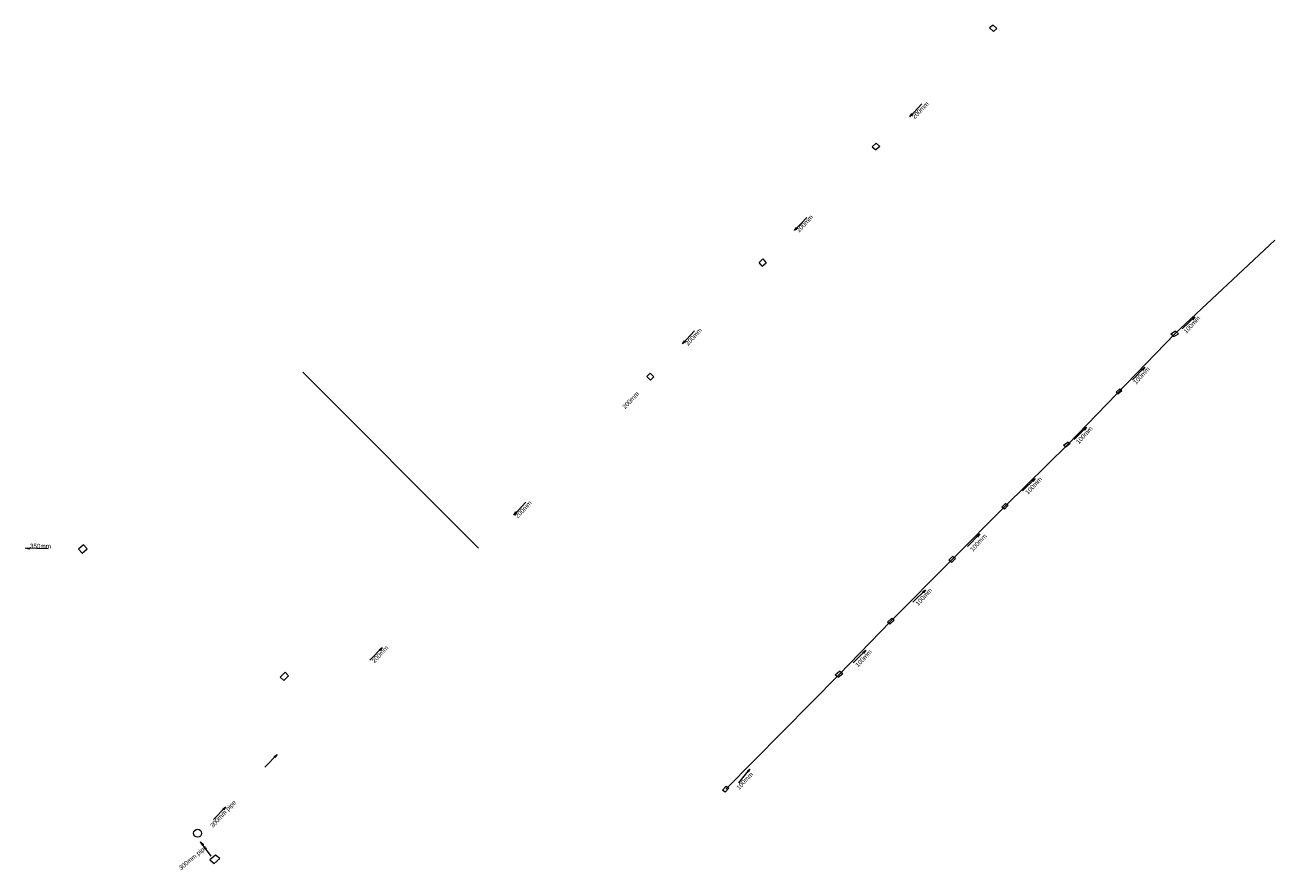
# Model space of a CAD drawing. Header units: millimetres. Extents: x -79464 to -76785, y -3788209 to -3782955.
# Tile 15 of 88: x -78896 to -78785, y -3785047 to -3784972. Entities that reach past the tile are written whole.
import ezdxf
from ezdxf.enums import TextEntityAlignment as Align
from ezdxf.lldxf.tags import DXFTag

# ---------------------------------------------------------------- set-up
doc = ezdxf.new("R2010")
doc.units = ezdxf.units.MM
doc.header["$LTSCALE"] = 8
doc.header["$MEASUREMENT"] = 0
doc.layers.add('STORMWATER MANHOLE', color=7, linetype='Continuous')
doc.styles.add('Style-Arial', font='arial.ttf')
tags = doc.linetypes.add('DASHED0', pattern=[1, 0.5, -0.5]).pattern_tags.tags
tags[6:7] = [DXFTag(74, 4), DXFTag(75, 0), DXFTag(340, '0'), DXFTag(46, 0.0), DXFTag(50, 0.0), DXFTag(44, 0.0), DXFTag(45, 0.0)]
tags[4:5] = [DXFTag(74, 4), DXFTag(75, 0), DXFTag(340, '0'), DXFTag(46, 0.0), DXFTag(50, 0.0), DXFTag(44, 0.0), DXFTag(45, 0.0)]

msp = doc.modelspace()

# ---------------------------------------------------------------- linework, layer by layer
at = {"layer": 'STORMWATER MANHOLE', "color": 216, "lineweight": 15}
for p, q in [((-78810.2, -3784972.33, 2.76), (-78810.51, -3784972.57, 2.77)), ((-78810.18, -3784972.89, 2.76), (-78810.51, -3784972.57, 2.77)), ((-78810.2, -3784972.33, 2.77), (-78809.87, -3784972.65, 2.76)), ((-78810.18, -3784972.89, 2.77), (-78809.87, -3784972.65, 2.76)), ((-78820.91, -3784983.11, 2.77), (-78820.56, -3784982.79, 2.76)), ((-78820.25, -3784983.08, 2.77), (-78820.56, -3784982.79, 2.76)), ((-78820.91, -3784983.11, 2.76), (-78820.59, -3784983.4, 2.77)), ((-78820.25, -3784983.08, 2.76), (-78820.59, -3784983.4, 2.77)), ((-78830.6, -3784993.06, 2.77), (-78830.94, -3784993.36, 2.76)), ((-78830.66, -3784993.69, 2.77), (-78830.94, -3784993.36, 2.76)), ((-78830.66, -3784993.69, 2.76), (-78830.31, -3784993.39, 2.77)), ((-78830.6, -3784993.06, 2.76), (-78830.31, -3784993.39, 2.77)), ((-78794.04, -3784999.45, 4.6), (-78794.44, -3784999.71, 4.69)), ((-78794.04, -3784999.45, 4.69), (-78793.77, -3784999.68, 4.6)), ((-78794.17, -3784999.94, 4.6), (-78794.44, -3784999.71, 4.69)), ((-78794.17, -3784999.94, 4.69), (-78793.77, -3784999.68, 4.6)), ((-78840.88, -3785003.47, 2.77), (-78840.58, -3785003.17, 2.76)), ((-78840.88, -3785003.47, 2.76), (-78840.57, -3785003.79, 2.77)), ((-78840.27, -3785003.49, 2.77), (-78840.58, -3785003.17, 2.76)), ((-78840.27, -3785003.49, 2.76), (-78840.57, -3785003.79, 2.77)), ((-78798.96, -3785004.57, 3.32), (-78799.3, -3785004.86, 3.28)), ((-78799.15, -3785005.02, 3.32), (-78799.3, -3785004.86, 3.28)), ((-78799.15, -3785005.02, 3.28), (-78798.8, -3785004.72, 3.32)), ((-78798.96, -3785004.57, 3.28), (-78798.8, -3785004.72, 3.32)), ((-78803.95, -3785009.57, 4.69), (-78803.59, -3785009.28, 4.6)), ((-78803.38, -3785009.41, 4.6), (-78803.74, -3785009.7, 4.69)), ((-78803.38, -3785009.41, 4.69), (-78803.59, -3785009.28, 4.6)), ((-78803.95, -3785009.57, 4.6), (-78803.74, -3785009.7, 4.69)), ((-78809.11, -3785014.72, 4.6), (-78809.44, -3785015.06, 4.69)), ((-78809.19, -3785015.22, 4.69), (-78808.86, -3785014.88, 4.6)), ((-78809.11, -3785014.72, 4.69), (-78808.86, -3785014.88, 4.6)), ((-78809.19, -3785015.22, 4.6), (-78809.44, -3785015.06, 4.69)), ((-78890.81, -3785018.39, 6.73), (-78891.26, -3785018.78, 6.77)), ((-78890.92, -3785019.13, 6.73), (-78891.26, -3785018.78, 6.77)), ((-78890.92, -3785019.13, 6.77), (-78890.48, -3785018.74, 6.73)), ((-78890.81, -3785018.39, 6.77), (-78890.48, -3785018.74, 6.73)), ((-78814.13, -3785019.74, 4.69), (-78813.81, -3785019.43, 4.6)), ((-78814.13, -3785019.74, 4.6), (-78813.86, -3785019.92, 4.69)), ((-78813.54, -3785019.61, 4.6), (-78813.86, -3785019.92, 4.69)), ((-78813.54, -3785019.61, 4.69), (-78813.81, -3785019.43, 4.6)), ((-78819.17, -3785024.9, 4.6), (-78819.56, -3785025.24, 4.69)), ((-78819.17, -3785024.9, 4.69), (-78818.96, -3785025.08, 4.6)), ((-78819.35, -3785025.42, 4.6), (-78819.56, -3785025.24, 4.69)), ((-78819.35, -3785025.42, 4.69), (-78818.96, -3785025.08, 4.6)), ((-78873.37, -3785030.12, 4.69), (-78872.95, -3785029.69, 4.6)), ((-78873.37, -3785030.12, 4.6), (-78873.05, -3785030.42, 4.69)), ((-78872.63, -3785029.99, 4.6), (-78873.05, -3785030.42, 4.69)), ((-78872.63, -3785029.99, 4.69), (-78872.95, -3785029.69, 4.6)), ((-78823.79, -3785029.6, 4.69), (-78824.19, -3785029.93, 4.6)), ((-78823.94, -3785030.13, 4.69), (-78824.19, -3785029.93, 4.6)), ((-78823.94, -3785030.13, 4.6), (-78823.53, -3785029.8, 4.69)), ((-78823.79, -3785029.6, 4.6), (-78823.53, -3785029.8, 4.69)), ((-78833.87, -3785039.78, 4.6), (-78834.18, -3785040.13, 4.69)), ((-78833.95, -3785040.31, 4.6), (-78834.18, -3785040.13, 4.69)), ((-78833.95, -3785040.31, 4.69), (-78833.63, -3785039.96, 4.6)), ((-78833.87, -3785039.78, 4.69), (-78833.63, -3785039.96, 4.6))]:
    msp.add_line(p, q, dxfattribs=at)
at = {"layer": 'STORMWATER MANHOLE', "color": 216, "linetype": 'DASHED0', "lineweight": 15}
msp.add_line((-78855.8, -3785018.7, 2.75), (-78871.36, -3785003.1), dxfattribs=at)
at = {"layer": 'STORMWATER MANHOLE', "color": 216, "lineweight": 15}
for points in [[(-78816.52, -3784979.31), (-78817.59, -3784980.45), (-78817.41, -3784980.17), (-78817.34, -3784980.25), (-78817.59, -3784980.45)], [(-78826.72, -3784989.39), (-78827.79, -3784990.53), (-78827.61, -3784990.26), (-78827.54, -3784990.34), (-78827.79, -3784990.53)], [(-78833.89, -3785040.05), (-78823.83, -3785029.87), (-78819.28, -3785025.18), (-78813.83, -3785019.69), (-78809.1, -3785014.94), (-78803.59, -3785009.49), (-78794.07, -3784999.66), (-78785.22, -3784991.4)], [(-78793.45, -3784999.25), (-78792.31, -3784998.19), (-78792.51, -3784998.45), (-78792.57, -3784998.37), (-78792.31, -3784998.19)], [(-78836.65, -3784999.44), (-78837.72, -3785000.58), (-78837.54, -3785000.3), (-78837.47, -3785000.38), (-78837.72, -3785000.58)], [(-78797.85, -3785003.78), (-78796.76, -3785002.66), (-78796.95, -3785002.93), (-78797.02, -3785002.85), (-78796.76, -3785002.66)], [(-78803.03, -3785009.07), (-78801.92, -3785007.97), (-78802.11, -3785008.24), (-78802.18, -3785008.16), (-78801.92, -3785007.97)], [(-78807.59, -3785013.61), (-78806.48, -3785012.51), (-78806.67, -3785012.78), (-78806.74, -3785012.7), (-78806.48, -3785012.51)], [(-78851.6, -3785014.62), (-78852.67, -3785015.75), (-78852.49, -3785015.48), (-78852.41, -3785015.56), (-78852.67, -3785015.75)], [(-78812.48, -3785018.55), (-78811.39, -3785017.43), (-78811.57, -3785017.7), (-78811.64, -3785017.62), (-78811.39, -3785017.43)], [(-78893.95, -3785018.74), (-78895.99, -3785018.69), (-78895.64, -3785018.65), (-78895.64, -3785018.78), (-78895.99, -3785018.69)], [(-78817.3, -3785023.48), (-78816.19, -3785022.38), (-78816.38, -3785022.65), (-78816.45, -3785022.57), (-78816.19, -3785022.38)], [(-78865.43, -3785028.62), (-78864.34, -3785027.5), (-78864.53, -3785027.77), (-78864.6, -3785027.69), (-78864.34, -3785027.5)], [(-78822.6, -3785028.84), (-78821.49, -3785027.74), (-78821.68, -3785028.01), (-78821.75, -3785027.93), (-78821.49, -3785027.74)], [(-78874.75, -3785038.09), (-78873.66, -3785036.97), (-78873.85, -3785037.24), (-78873.92, -3785037.16), (-78873.66, -3785036.97)], [(-78832.74, -3785039.47), (-78831.76, -3785038.26), (-78831.92, -3785038.55), (-78831.99, -3785038.48), (-78831.76, -3785038.26)], [(-78879.3, -3785042.72), (-78878.21, -3785041.6), (-78878.4, -3785041.88), (-78878.47, -3785041.8), (-78878.21, -3785041.6)], [(-78879.5, -3785045.98), (-78880.43, -3785044.72), (-78880.19, -3785044.95), (-78880.28, -3785045.01), (-78880.43, -3785044.72)]]:
    msp.add_lwpolyline(points, dxfattribs=at)
msp.add_lwpolyline([(-78879.23, -3785046.62), (-78878.74, -3785046.19), (-78879.11, -3785045.89), (-78879.61, -3785046.32)], close=True, dxfattribs=at)
msp.add_circle((-78880.7, -3785043.95, 3.29), 0.35, dxfattribs=at)

# ---------------------------------------------------------------- texts
at = {"layer": 'STORMWATER MANHOLE', "color": 1, "style": 'Style-Arial'}
for s, rotation, p in [('200mm', 47, (-78817.05, -3784980.78, 2.81)), ('200mm', 47, (-78827.3, -3784990.82, 2.77)), ('100mm', 47, (-78792.99, -3784999.78, 3.3)), ('200mm', 47, (-78837.14, -3785000.85, 2.82)), ('100mm', 47, (-78797.45, -3785004.29, 3.32)), ('200mm', 47, (-78842.72, -3785006.48, 2.8)), ('100mm', 47, (-78802.52, -3785009.57, 3.33)), ('100mm', 47, (-78807.02, -3785014.05, 3.34)), ('200mm', 47, (-78852.23, -3785016.16, 2.77)), ('100mm', 47, (-78811.91, -3785019.1, 3.35)), ('100mm', 47, (-78816.75, -3785023.9, 3.39)), ('200mm', 47, (-78864.94, -3785028.99, 2.81)), ('100mm', 47, (-78822.08, -3785029.35, 3.37)), ('100mm', 47, (-78832.62, -3785040.21, 3.37)), ('300mm pipe', 47, (-78879.26, -3785043.58, 2.82)), ('300mm pipe', 40, (-78882.09, -3785047.34, 2.82))]:
    msp.add_text(s, height=0.4, rotation=rotation, dxfattribs=at).set_placement(p, align=Align.BOTTOM_LEFT)
msp.add_text('350mm', height=0.4, dxfattribs=at).set_placement((-78895.56, -3785018.5, 2.59), align=Align.MIDDLE_LEFT)

doc.saveas('drawing.dxf')
